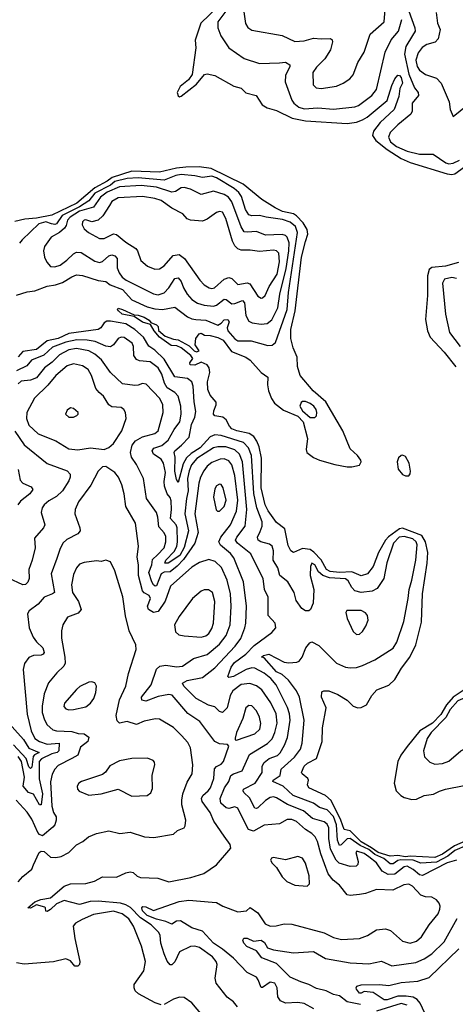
# Model space of a CAD drawing. Extents: x 1493970 to 1595317, y 729910 to 844791.
# Tile 106 of 256: x 1499876 to 1502708, y 792507 to 798909. Entities that reach past the tile are written whole.
import ezdxf

# ---------------------------------------------------------------- set-up
doc = ezdxf.new("R2010")
doc.units = 0

msp = doc.modelspace()

# ---------------------------------------------------------------- linework, layer by layer
at = {"layer": '0CON10XD'}
for points in [[(1501165, 798993.2), (1501053.6, 798885), (1501017.1, 798775), (1501021.2, 798725), (1500998, 798552), (1500972.7, 798517.3), (1500918.6, 798475), (1500900.6, 798435), (1500905, 798413.8), (1500915, 798408), (1500925, 798410.8), (1501025, 798490), (1501077.5, 798552.5), (1501093.6, 798556.4), (1501145, 798546.2), (1501267.4, 798477.4), (1501315, 798462.5), (1501345, 798432.9), (1501413.3, 798415), (1501452.9, 798355), (1501484, 798335), (1501545, 798317.5), (1501647.9, 798267.9), (1501735, 798251.2), (1502005, 798232.8), (1502066.5, 798243.5), (1502105, 798257.3), (1502135.1, 798274.9), (1502266, 798384), (1502295, 798480.8), (1502315.7, 798525), (1502335, 798548), (1502345, 798546), (1502355, 798532.5), (1502363.9, 798496.1), (1502347.9, 798462.1), (1502340.3, 798409.7), (1502310.5, 798325), (1502219.9, 798240.1), (1502177, 798185), (1502169.5, 798155), (1502192.2, 798122.2), (1502264.7, 798064.7), (1502355, 798006.8), (1502415, 797980.9), (1502655, 797906.3), (1502685, 797901.5), (1502705, 797906.1), (1502767.8, 797952.2)], [(1501217, 798965), (1501164.6, 798895), (1501163.3, 798855), (1501183.7, 798803.7), (1501234.5, 798725), (1501335, 798657.1), (1501435, 798624.4), (1501565, 798627.5), (1501605, 798633.3), (1501632, 798615), (1501632.5, 798605), (1501604.1, 798545.9), (1501602, 798505), (1501644.4, 798384.4), (1501657.7, 798365), (1501690.9, 798340.9), (1501725, 798328.3), (1501815, 798335.9), (1501915, 798325.9), (1502055, 798342.2), (1502078.3, 798351.7), (1502164.4, 798415), (1502195.5, 798455), (1502252.3, 798697.7), (1502292, 798778), (1502338.7, 798835), (1502360.3, 798909.8)], [(1501331.1, 798975), (1501344.6, 798884.6), (1501358.8, 798858.8), (1501385, 798841.5), (1501583.3, 798805), (1501665, 798767.1), (1501725, 798772.2), (1501785, 798789.6), (1501836.6, 798783.4), (1501896.7, 798786.7), (1501907.5, 798777.5), (1501910, 798765), (1501896.4, 798713.6), (1501859.6, 798655), (1501805, 798600.6), (1501782.7, 798565), (1501782.9, 798485), (1501803.8, 798465), (1501835, 798461.5), (1501935, 798477.5), (1501980, 798495), (1502022, 798525), (1502045, 798550), (1502075, 798630), (1502115, 798696.7), (1502154.4, 798815), (1502245.5, 798895), (1502252.4, 798975)], [(1502406.2, 798965), (1502445.9, 798855), (1502446.1, 798835), (1502428.8, 798805)], [(1502583.1, 798955), (1502592.2, 798885), (1502609.6, 798845), (1502595.9, 798784.1), (1502576.8, 798763.2), (1502522.2, 798747.8), (1502492.7, 798727.3), (1502466.6, 798693.4), (1502451.7, 798645), (1502460, 798605), (1502475, 798580), (1502515, 798553.2), (1502585, 798528.5), (1502617, 798497), (1502667.1, 798375), (1502674, 798325), (1502695, 798280), (1502865, 798417.1)], [(1502428.8, 798805), (1502385.5, 798735), (1502376.8, 798685), (1502405.7, 798555), (1502442.8, 798465), (1502466, 798435), (1502468.2, 798415), (1502428.2, 798365), (1502427.3, 798315), (1502418.2, 798295), (1502334, 798226), (1502285, 798174.4), (1502274.7, 798145), (1502287.1, 798115), (1502326.6, 798085), (1502395, 798053), (1502475, 798033.5), (1502565, 798034.6), (1502647.2, 797977.2), (1502665, 797971.6), (1502694.3, 797975), (1502736.3, 797995)], [(1502136.5, 795305), (1502095, 795293.2), (1502035, 795317.9), (1501955, 795314.2), (1501895, 795320.2), (1501871, 795335), (1501836.1, 795396.1), (1501787.8, 795447.8), (1501765, 795463.6), (1501715, 795469.8), (1501655, 795444.3), (1501639.2, 795455), (1501620.9, 795490.9), (1501598.8, 795598.8), (1501545, 795640), (1501491, 795715), (1501472.2, 795755), (1501446.6, 795865), (1501447.4, 796057.4), (1501432.2, 796132.2), (1501418.3, 796168.3), (1501397.8, 796197.8), (1501368.3, 796218.3), (1501288.1, 796235), (1501255, 796249.7), (1501240, 796265), (1501217.8, 796307.8), (1501195.9, 796324.1), (1501145, 796332.9), (1501136.2, 796345), (1501137.1, 796365), (1501153.8, 796405), (1501152.9, 796422.9), (1501115, 796468), (1501098.8, 796505), (1501097.1, 796555), (1501112.7, 796615), (1501107.5, 796645), (1501094.6, 796664.6), (1501055, 796682.5), (1501015, 796663.1), (1500983.9, 796663.9), (1500983, 796677), (1501002.5, 796705), (1500988, 796725), (1500925, 796775.6), (1500897.6, 796787.6), (1500860.3, 796790.3), (1500785, 796844.5), (1500750, 796885), (1500726.4, 796926.4), (1500675, 796941.3), (1500620, 796980), (1500542, 796995), (1500517.1, 797015), (1500511.4, 797025), (1500517, 797033), (1500545, 797025.5), (1500619.2, 796989.2), (1500645, 796988.5), (1500685, 796974.7), (1500716.9, 796955), (1500729.3, 796939.3), (1500765.7, 796925), (1500775.5, 796915), (1500778.1, 796888.1), (1500821.7, 796851.7), (1500875, 796830.9), (1500905, 796826.9), (1500978.3, 796788.3), (1501010, 796755), (1501025, 796750), (1501042.5, 796755), (1501017.5, 796795), (1501020, 796835), (1501043, 796867), (1501055, 796870), (1501077.3, 796857.3), (1501115, 796855.4), (1501165, 796842.2), (1501198.5, 796825), (1501252, 796752), (1501345, 796715.5), (1501375, 796695.6), (1501444.7, 796614.7), (1501488.1, 796585), (1501486.2, 796535), (1501492.7, 796495), (1501512.5, 796445), (1501533.5, 796415), (1501590.6, 796370.6), (1501685, 796330.3), (1501719.7, 796295), (1501747, 796185), (1501737.5, 796115), (1501743.5, 796095), (1501785, 796062.9), (1501825, 796044.4), (1501925, 796016), (1502005, 796001.2), (1502035, 796001.2), (1502085, 796013.3), (1502096.1, 796033.9), (1502093.8, 796045), (1502072, 796075), (1502025, 796118.8), (1501976.8, 796235), (1501866.8, 796425), (1501784.4, 796495), (1501700.4, 796595), (1501682.9, 796652.9), (1501678.8, 796715), (1501654.2, 796775), (1501638.9, 796835), (1501638.1, 796895), (1501667.6, 797015), (1501707, 797365), (1501734, 797466), (1501749.3, 797515), (1501745.5, 797545), (1501718.9, 797588.9), (1501675, 797634.2), (1501655, 797646.8), (1501585, 797662), (1501537.6, 797685), (1501450.7, 797740.7), (1501328.6, 797838.6), (1501121.7, 797941.7), (1501042.5, 797952.5), (1500955, 797950.7), (1500895.7, 797944.3), (1500785, 797917.7), (1500605, 797924.7), (1500477.8, 797882.2), (1500445, 797857.9), (1500363.5, 797816.5), (1500247.4, 797715), (1500085, 797637.8), (1499985, 797617.4), (1499908.6, 797611.4), (1499845, 797597.5)], [(1499855, 797118.5), (1499925, 797139.6), (1499975, 797144.8), (1500055, 797176.5), (1500109.2, 797185), (1500155, 797200), (1500215, 797237.8), (1500245, 797249.2), (1500285, 797244.7), (1500385, 797212.4), (1500435, 797206.2), (1500464.5, 797184.5), (1500545, 797153.7), (1500605, 797087.4), (1500705, 797042.4), (1500755, 797028.8), (1500805, 797024.5), (1500885, 797040), (1500966.6, 796976.6), (1500995, 796963.7), (1501020.5, 796960.5), (1501085.5, 796955.5), (1501165, 796923.1), (1501185.3, 796934.7), (1501205, 796956.9), (1501229.5, 796959.5), (1501238.6, 796945), (1501225.7, 796905), (1501228.6, 796885), (1501275, 796833.5), (1501295, 796821.2), (1501381.8, 796821.8), (1501488.7, 796791.3), (1501516.4, 796793.6), (1501539.4, 796810.6), (1501615.6, 797025), (1501622.4, 797135), (1501683, 797525), (1501669.2, 797565), (1501635, 797592.6), (1501585, 797609.1), (1501478.6, 797625), (1501435, 797636), (1501385, 797632.6), (1501365, 797640.8), (1501344.8, 797675), (1501318.1, 797758.1), (1501300.9, 797785), (1501270.9, 797810.9), (1501155, 797879.7), (1501125, 797890.6), (1501065, 797882.2), (1501014.5, 797894.5), (1500925, 797901.6), (1500890.9, 797895), (1500815, 797866.1), (1500645, 797881.6), (1500575, 797876.2), (1500495, 797856.7), (1500465, 797833.7), (1500365, 797780.3), (1500325, 797731.1), (1500265, 797692.7), (1500151.2, 797635), (1500115, 797580.4), (1500103.2, 797576.8), (1500082.3, 797582.3), (1500045, 797593.4), (1499999.2, 797580.8), (1499891.5, 797478.5), (1499875.2, 797455)], [(1501445, 796928.4), (1501485, 796933.2), (1501515, 796958.2), (1501553.8, 797035), (1501567.7, 797125), (1501608.8, 797291.2), (1501624.7, 797405), (1501627.2, 797457.2), (1501615, 797495.4), (1501605, 797505.3), (1501582.3, 797512.3), (1501475, 797508.8), (1501415, 797530.9), (1501355, 797526.5), (1501335, 797530.4), (1501315, 797562.2), (1501256, 797725), (1501234.1, 797755), (1501205, 797771.7), (1501135, 797792.8), (1501055, 797772.9), (1500987.3, 797807.3), (1500945, 797817.5), (1500925, 797815.4), (1500888.6, 797791.4), (1500865, 797786.7), (1500765, 797819), (1500665, 797830.4), (1500525, 797821.7), (1500445, 797787.7), (1500402, 797755), (1500355, 797690), (1500265, 797662.8), (1500204.2, 797625), (1500187.2, 797605), (1500178.9, 797571.1), (1500167.7, 797552.3), (1500135, 797524.2), (1500080, 797495), (1500036.9, 797433.1), (1500030.9, 797405), (1500036.2, 797365), (1500051.3, 797331.3), (1500075, 797304.5), (1500105, 797302.2), (1500137.9, 797312.1), (1500182.5, 797345), (1500225, 797386.8), (1500245, 797397.3), (1500275, 797394), (1500365, 797337.7), (1500395, 797330.4), (1500415, 797336.9), (1500455, 797372.5), (1500475, 797380.8), (1500495, 797373.8), (1500510, 797355), (1500508.4, 797295), (1500521.9, 797261.9), (1500542.5, 797235), (1500568.2, 797215), (1500745, 797126.2), (1500775, 797119.3), (1500815, 797133.1), (1500844.8, 797165.2), (1500885, 797225.6), (1500905, 797230.6), (1500925, 797205.6), (1500940.3, 797165), (1500965, 797123.6), (1500995, 797089.2), (1501031.4, 797065), (1501075, 797052.8), (1501135, 797045.9), (1501155, 797053.3), (1501205, 797092), (1501219, 797089), (1501255, 797061.2), (1501275, 797062.9), (1501325, 797083.8), (1501337.7, 797067.7), (1501346.4, 796986.4), (1501365, 796948.1), (1501387.3, 796937.3), (1501445, 796928.4)], [(1501445, 797098.2), (1501455, 797100), (1501470.7, 797115), (1501498.8, 797175), (1501549.8, 797255), (1501564.8, 797334.8), (1501559.7, 797389.8), (1501545.7, 797405), (1501525, 797410.3), (1501435, 797400.8), (1501375, 797410.7), (1501315, 797411.2), (1501295, 797418.5), (1501275, 797439.1), (1501259, 797469), (1501215, 797615.8), (1501195, 797656.4), (1501175, 797662.1), (1501155, 797655.4), (1501095, 797612.3), (1501065, 797598.9), (1500985.3, 797605.3), (1500964.7, 797614.7), (1500936.2, 797646.2), (1500865, 797683.3), (1500795, 797732.5), (1500755, 797747), (1500675, 797758.1), (1500515, 797751), (1500475, 797726), (1500459.8, 797700.2), (1500417, 797633), (1500385, 797606.2), (1500345, 797593.8), (1500305, 797606.9), (1500294.2, 797605), (1500284.5, 797595), (1500282.5, 797575), (1500295, 797550), (1500324, 797525), (1500395, 797486.4), (1500425, 797487.1), (1500485, 797515.4), (1500505, 797512.1), (1500565, 797462.1), (1500630.9, 797420.9), (1500641.5, 797405), (1500662.3, 797342.3), (1500706.7, 797306.7), (1500755, 797286.2), (1500785, 797288.8), (1500815, 797307.9), (1500874.5, 797375.5), (1500912.9, 797382.9), (1500946.2, 797356.2), (1501046.2, 797216.2), (1501075.5, 797185), (1501107.1, 797165), (1501125, 797160), (1501143.1, 797165), (1501205, 797221.2), (1501235, 797233.6), (1501256, 797226), (1501295, 797187.9), (1501355, 797197.7), (1501371, 797191), (1501425, 797110.9), (1501445, 797098.2)], [(1502729.7, 797330.3), (1502645, 797306.5), (1502555, 797297), (1502539.1, 797285), (1502526.8, 797243.2), (1502527.3, 797115), (1502515, 796960), (1502527.1, 796885), (1502544.8, 796844.8), (1502635, 796747.5), (1502710.9, 796650.9)], [(1502715, 797225.4), (1502685, 797233.1), (1502638, 797222), (1502623.8, 797195), (1502644.6, 796995), (1502670.9, 796875), (1502740, 796785)], [(1501785, 793815.7), (1501654.4, 793864.4), (1501588, 793925), (1501520.6, 793955), (1501524.5, 793965), (1501568.6, 793995), (1501575.4, 794035), (1501663.5, 794115), (1501702.5, 794165), (1501713.3, 794205), (1501724.7, 794355), (1501694.2, 794505), (1501675.3, 794545), (1501624, 794615), (1501581.3, 794651.3), (1501545, 794669.8), (1501465, 794759.2), (1501447.5, 794765), (1501460, 794775), (1501495, 794783.5), (1501595, 794731.4), (1501625, 794726.5), (1501678, 794732), (1501692.1, 794737.9), (1501711.4, 794765), (1501735.7, 794824.3), (1501762, 794858), (1501775, 794863.3), (1501820.3, 794840.3), (1501935, 794724.4), (1501995, 794698.9), (1502025, 794695.6), (1502065, 794696.7), (1502105, 794709.5), (1502185, 794746.7), (1502305, 794822.7), (1502327.8, 794862.2), (1502374.3, 794995.7), (1502402, 795145), (1502407.1, 795205), (1502426, 795265), (1502452, 795395), (1502459.2, 795495), (1502454, 795515), (1502432.6, 795532.6), (1502375, 795549.1), (1502342, 795545), (1502305.2, 795505), (1502262.5, 795377.5), (1502244.1, 795275), (1502199.4, 795210.6), (1502167.5, 795192.5), (1502095, 795184.7), (1502055, 795195.4), (1502035, 795216.9), (1502010.9, 795260.9), (1501995, 795273.3), (1501890.7, 795280.7), (1501845.8, 795295.8), (1501819.6, 795319.6), (1501795, 795364.4), (1501774.5, 795375.5), (1501767.2, 795352.8), (1501765.4, 795295), (1501787.3, 795205), (1501784.5, 795115.5), (1501767, 795073), (1501755, 795066), (1501735, 795065.8), (1501710.2, 795080.2), (1501672.5, 795132.5), (1501660.9, 795185), (1501619.2, 795255), (1501567.5, 795295), (1501554.7, 795345), (1501524.1, 795395), (1501526, 795455), (1501517.3, 795485), (1501499.5, 795499.5), (1501444.2, 795515), (1501425.9, 795525.9), (1501421.8, 795545), (1501438.5, 795581.5), (1501451.9, 795615), (1501453.2, 795645), (1501418.6, 795735), (1501398.5, 795828.5), (1501382.5, 796075), (1501364.1, 796124.1), (1501330, 796160), (1501185, 796206.3), (1501145, 796208.9), (1501115, 796196.9), (1501049.6, 796125), (1500990.8, 796089.2), (1500960.4, 796059.6), (1500939.1, 796020.8), (1500905, 795900), (1500895, 795920), (1500885, 795973.3), (1500887.1, 796065), (1500881.1, 796095), (1500884.5, 796105.5), (1500928.4, 796141.6), (1500978.4, 796195), (1500993.1, 796276.9), (1501014.7, 796325), (1501021.3, 796361.3), (1501010, 796425), (1501004.1, 796525), (1500994.7, 796554.7), (1500965.8, 796575), (1500885, 796587.7), (1500815, 796700.7), (1500755, 796760.7), (1500716.4, 796786.4), (1500681.5, 796845), (1500625, 796894.3), (1500565, 796930.4), (1500465, 796949.7), (1500442.1, 796947.9), (1500425, 796938.2), (1500402.2, 796905), (1500386.6, 796893.4), (1500195, 796868.8), (1500125, 796836.2), (1500055, 796819.7), (1499985, 796764), (1499895, 796750.7), (1499865, 796716.1)], [(1500817.1, 796545), (1500799.1, 796605), (1500776.7, 796645), (1500725, 796684.2), (1500655, 796690), (1500635, 796698.6), (1500617.8, 796725), (1500614.6, 796785), (1500606.8, 796805), (1500555, 796842.1), (1500535, 796844.5), (1500515, 796835.6), (1500485.9, 796794.1), (1500465, 796782.3), (1500435, 796786.9), (1500366.1, 796816.1), (1500315.1, 796825.1), (1500246.3, 796826.3), (1500175, 796812.8), (1500089.8, 796780.2), (1500033.1, 796726.9), (1499952.3, 796695), (1499922.1, 796657.9), (1499855, 796626.6)], [(1501787.3, 792477.3), (1501725, 792512.7), (1501685, 792518.8), (1501605, 792513.8), (1501570.5, 792530.5), (1501554.6, 792555), (1501549.6, 792615), (1501533.6, 792643.6), (1501505, 792652.1), (1501455, 792617.1), (1501445, 792616), (1501427.1, 792667.1), (1501415, 792684.2), (1501355, 792713.1), (1501265, 792807.1), (1501195.4, 792865.4), (1501135.5, 792905.5), (1501065, 792982), (1500995, 793005.2), (1500921, 793051), (1500895, 793048.8), (1500865, 793029.2), (1500826.1, 793046.1), (1500765, 793060.4), (1500705, 793084.5), (1500675, 793114.3), (1500669.2, 793135), (1500676.9, 793143.1), (1500695, 793140.9), (1500745, 793117.3), (1500913.5, 793176.5), (1500975, 793183.3), (1501127.8, 793172.2), (1501155, 793168.9), (1501197.5, 793145), (1501295, 793108.6), (1501350, 793115), (1501375, 793137.5), (1501425, 793102), (1501470.9, 793030.9), (1501505, 793015.6), (1501543.4, 793016.6), (1501595, 793030.8), (1501645, 793028), (1501855, 792971.5), (1501915, 792941.5), (1501967.9, 792927.9), (1502085.4, 792934.6), (1502136.1, 792953.9), (1502195, 792992.2), (1502255, 792997.3), (1502287.1, 792987.1), (1502365, 792917.7), (1502415, 792904.6), (1502455, 792916.9), (1502488.8, 792945), (1502538.2, 793025), (1502596.7, 793095), (1502608.5, 793125), (1502608.9, 793145), (1502604.2, 793165), (1502586.8, 793186.8), (1502555, 793203.8), (1502515, 793206.4), (1502485, 793216.2), (1502429.1, 793275), (1502405, 793288.9), (1502372.5, 793285), (1502301.5, 793248.5), (1502195, 793252.7), (1502125, 793228.2), (1502085, 793220.8), (1502025, 793214.6), (1502005, 793218.8), (1501955, 793281.1), (1501913.9, 793315), (1501881.8, 793355), (1501833.2, 793485), (1501812, 793565), (1501796.4, 793595), (1501775, 793618.2), (1501733.6, 793643.6), (1501675, 793694.7), (1501645, 793709.7), (1501615, 793709.6), (1501565, 793681.1), (1501465, 793670.9), (1501395, 793632.6), (1501364.4, 793644.4), (1501339.5, 793689.5), (1501295, 793783.5), (1501275, 793790.7), (1501235, 793779.6), (1501217.1, 793785), (1501183.2, 793815), (1501180, 793845), (1501207.8, 793915), (1501234.7, 793955), (1501247.9, 793995), (1501265, 794006.3), (1501321.9, 794025), (1501369.1, 794130.9), (1501487.1, 794202.9), (1501516.5, 794233.5), (1501534.8, 794275), (1501549.3, 794335), (1501544.3, 794395), (1501507.9, 794467.9), (1501450.7, 794550.7), (1501415, 794578), (1501372.7, 794592.7), (1501315, 794585.7), (1501262.4, 794545), (1501244.2, 794515), (1501225.2, 794434.8), (1501195, 794403.6), (1501175, 794410), (1501145, 794440.4), (1501102.5, 794452.5), (1501022.1, 794495), (1500943.8, 794575), (1500934.4, 794595), (1500965, 794612.4), (1501065, 794630.9), (1501145, 794695.8), (1501277.5, 794835), (1501312.5, 794885), (1501340.3, 794955), (1501347.1, 794985), (1501351.4, 795095), (1501330.6, 795255), (1501269, 795409), (1501247.3, 795437.3), (1501181.9, 795491.9), (1501170.8, 795515), (1501183.1, 795545), (1501246.3, 795623.7), (1501286.2, 795713.8), (1501294, 795785), (1501274.5, 795945), (1501255.4, 796015.4), (1501235, 796041.6), (1501205, 796054.3), (1501178.1, 796051.9), (1501125, 796029.5), (1501095, 796006.5), (1501072.2, 795975), (1501051.4, 795935), (1501040.8, 795895), (1501014.8, 795695), (1501036, 795575), (1501013.7, 795506.3), (1500940.7, 795399.3), (1500900.2, 795355), (1500855, 795318.3), (1500815, 795316.5), (1500795, 795305.2), (1500765, 795228.6), (1500756.7, 795225), (1500745, 795233.6), (1500735, 795253.5), (1500715.2, 795315), (1500734.8, 795365), (1500739.8, 795400.2), (1500771.5, 795428.5), (1500815, 795475.6), (1500826.9, 795515), (1500825, 795548.8), (1500815, 795573.1), (1500780.8, 795610.8), (1500774.7, 795674.7), (1500765.4, 795705), (1500700, 795795), (1500681.5, 795925), (1500635, 796015.7), (1500601.8, 796065), (1500595.3, 796095), (1500606.5, 796143.5), (1500629.2, 796170.8), (1500675, 796197), (1500755, 796217.8), (1500775.3, 796235), (1500807.8, 796355), (1500805.9, 796405), (1500785.9, 796445), (1500698.9, 796538.9), (1500675, 796544.4), (1500645, 796531.8), (1500625, 796531.2), (1500545, 796542), (1500465, 796614.4), (1500406.9, 796696.9), (1500365, 796734.8), (1500325, 796755.2), (1500245, 796770.2), (1500195, 796763.2), (1500135, 796730.7), (1500087.5, 796682.5), (1500037.8, 796645), (1499985, 796580.3), (1499945.3, 796565.3), (1499885, 796559.4), (1499865, 796540.8)], [(1500253.1, 796113.1), (1500335, 796124.5), (1500425, 796114.4), (1500455, 796126.5), (1500485, 796152.7), (1500538.7, 796235), (1500568.9, 796315), (1500564.5, 796354.5), (1500553.5, 796373.5), (1500535, 796388.1), (1500475, 796392.2), (1500455, 796405.7), (1500420.9, 796460.9), (1500391.5, 796485), (1500371.3, 796511.3), (1500342.9, 796595), (1500320, 796635), (1500285, 796659.2), (1500225, 796672.1), (1500185, 796658.9), (1500111.1, 796595), (1500057.8, 796532.2), (1499971.4, 796448.6), (1499922.8, 796355), (1499919.2, 796315), (1499935, 796271.5), (1499995.6, 796215.6), (1500109.6, 796169.6), (1500195, 796117.7), (1500253.1, 796113.1)], [(1502714.8, 793445.2), (1502655, 793428), (1502495, 793344.2), (1502475, 793348.8), (1502435, 793383.7), (1502395, 793405.2), (1502375, 793401.6), (1502315, 793352.5), (1502271.8, 793351.8), (1502232.4, 793372.4), (1502195, 793427.1), (1502145, 793465.2), (1502115, 793486.7), (1502067.7, 793502.3), (1502062.2, 793495), (1502077.3, 793435), (1502073.6, 793416.4), (1502064.5, 793405.5), (1502025, 793402.7), (1501954, 793424), (1501933.6, 793443.6), (1501895.8, 793515), (1501884.8, 793585), (1501885.2, 793655), (1501875, 793679.3), (1501855, 793692.7), (1501779.1, 793715), (1501720.8, 793765), (1501616, 793806), (1501545, 793849.4), (1501525, 793855.3), (1501505, 793851.1), (1501475, 793832.2), (1501425, 793783.9), (1501415, 793779.2), (1501405, 793782.7), (1501370.5, 793850.5), (1501333.1, 793885), (1501328.1, 793895), (1501331.4, 793905), (1501406.5, 793945), (1501453.2, 794015), (1501452, 794055), (1501465, 794080), (1501497.5, 794105), (1501551.5, 794125), (1501568.3, 794141.7), (1501597.5, 794192.5), (1501617.2, 794242.8), (1501634.4, 794355), (1501629.8, 794395), (1501616.4, 794436.4), (1501544.2, 794585), (1501508.4, 794625), (1501465, 794661.2), (1501405, 794692.7), (1501385, 794694), (1501349.1, 794685), (1501265, 794637.9), (1501235, 794631.4), (1501228, 794638), (1501251.2, 794698.8), (1501271.5, 794728.5), (1501345, 794784.2), (1501399.4, 794840.6), (1501516, 794925), (1501542, 794955), (1501536, 794985), (1501491.1, 795035), (1501491.5, 795155), (1501467.1, 795205), (1501458.9, 795275), (1501437.6, 795317.6), (1501378.2, 795435), (1501291.1, 795505), (1501278.8, 795525), (1501286.5, 795545), (1501342.5, 795615), (1501353.3, 795725), (1501324.2, 796035), (1501304.9, 796084.9), (1501275, 796111.5), (1501215, 796132.4), (1501165, 796132.4), (1501135, 796125.6), (1501028.4, 796055), (1500993.5, 796015), (1500976.8, 795975), (1500966, 795925), (1500971.9, 795845), (1500960.1, 795795), (1500950.4, 795695), (1500972.2, 795585), (1500945, 795477.6), (1500916.3, 795425), (1500841.8, 795375), (1500820.4, 795375), (1500825.6, 795395), (1500879.7, 795450.3), (1500896.5, 795483.5), (1500901.7, 795515), (1500900.1, 795605), (1500892.4, 795625), (1500856, 795665), (1500863.1, 795725), (1500861.4, 795781.4), (1500855, 795802.7), (1500835, 795825.6), (1500818.1, 795875), (1500814.8, 795905.2), (1500823.5, 795965), (1500811.7, 796025), (1500795, 796051.6), (1500745.3, 796085), (1500737.8, 796105), (1500746.8, 796123.2), (1500799.7, 796140.3), (1500841.8, 796175), (1500879.2, 796245), (1500916.1, 796295), (1500925.6, 796344.4), (1500924, 796395), (1500905, 796460), (1500885.2, 796485.2), (1500834.3, 796514.3), (1500817.1, 796545)], [(1501795, 796321.9), (1501805, 796333.8), (1501808.2, 796355), (1501803.1, 796375), (1501788.8, 796395), (1501765, 796413.9), (1501735, 796426.9), (1501715, 796426.7), (1501705, 796420), (1501696.2, 796395), (1501714.8, 796365), (1501765, 796322.5), (1501795, 796321.9)], [(1500225, 796323.8), (1500247.5, 796335), (1500256.7, 796345), (1500256.7, 796355), (1500225, 796380), (1500205, 796386.2), (1500185, 796370), (1500173.8, 796345), (1500195, 796323.8), (1500225, 796323.8)], [(1499845, 796234.1), (1499905.6, 796145.6), (1500054, 796024), (1500185, 795975.5), (1500204.4, 795955), (1500204.5, 795935), (1500195, 795910), (1500152.9, 795845), (1500115, 795809.2), (1500065, 795781.1), (1500034.8, 795755.2), (1500021.5, 795735), (1500015.4, 795705), (1500040, 795625), (1500030.5, 795605), (1499972.8, 795537.2), (1499976.4, 795475), (1499957.3, 795395), (1499935.4, 795335), (1499936.5, 795275), (1499928.6, 795251.4), (1499913.3, 795236.7), (1499895, 795235.5), (1499802.4, 795277.6)], [(1502405, 795942.9), (1502414.6, 795955.4), (1502417.5, 795972.5), (1502408.3, 796025), (1502385, 796069.5), (1502365, 796077.8), (1502355, 796075.7), (1502339.8, 796060.2), (1502329.4, 796035), (1502336.3, 795986.3), (1502365, 795952.5), (1502385, 795943.5), (1502405, 795942.9)], [(1499866.2, 795985), (1499877.9, 795915), (1499895, 795894.6), (1499951.1, 795871.1), (1499960.5, 795855), (1499940.8, 795825), (1499881.1, 795778.9), (1499863.8, 795755)], [(1500786.6, 794706.6), (1500825, 794711.2), (1500895, 794701.2), (1500935, 794706.2), (1501005, 794755.4), (1501095, 794781.3), (1501175, 794848.7), (1501218.8, 794905), (1501245.2, 794975), (1501249.7, 795095), (1501245.3, 795175), (1501225.3, 795265), (1501187.2, 795347.2), (1501147.2, 795387.2), (1501105, 795398.5), (1501045, 795378.8), (1500995, 795349.5), (1500855.5, 795225), (1500822.6, 795127.4), (1500775, 795062), (1500745, 795053.6), (1500712.5, 795075), (1500706.2, 795095), (1500725.7, 795145), (1500717.6, 795165), (1500685, 795181.6), (1500674.6, 795194.6), (1500648.1, 795295), (1500649.2, 795365), (1500639.2, 795415), (1500648.2, 795485), (1500629.5, 795635), (1500565, 795744), (1500555.4, 795825), (1500539.6, 795885), (1500518.8, 795935), (1500494, 795964), (1500435, 796002.9), (1500415, 796000.8), (1500385, 795972.9), (1500338.3, 795881.7), (1500257, 795773), (1500236.2, 795725), (1500233.6, 795695), (1500267.5, 795605), (1500267.8, 795585), (1500254, 795566), (1500181.7, 795528.3), (1500156.5, 795505), (1500136.2, 795465), (1500116.6, 795405), (1500079.6, 795305), (1500101.1, 795185), (1500090, 795175), (1500034.4, 795155), (1499995, 795108.9), (1499937.5, 795065), (1499925.8, 795045), (1499937.3, 794955), (1499963.6, 794895), (1499984.3, 794864.3), (1500025.3, 794825), (1500034.5, 794795), (1500027.4, 794782.6), (1500015, 794776.2), (1499964.8, 794775.2), (1499935, 794761.5), (1499906.9, 794723.1), (1499897.3, 794685), (1499923.5, 794393.5), (1499950.6, 794285), (1499974.7, 794235), (1500003.5, 794215), (1500055, 794199.1), (1500132.9, 794205), (1500131.2, 794155), (1500119.1, 794145), (1500083.7, 794135), (1500016.7, 794103.3), (1500003.3, 794085), (1500002.4, 793972.4), (1500023.5, 793875), (1500015.2, 793804.8), (1500005, 793804.4), (1499965, 793873), (1499933.5, 793883.5), (1499897.8, 793925), (1499907.2, 793985), (1499887.4, 794085), (1499865, 794117.9)], [(1501162.5, 795712.5), (1501175, 795714.2), (1501205, 795744.3), (1501218.4, 795785), (1501199.5, 795865), (1501185, 795885.8), (1501175, 795889.2), (1501155, 795878), (1501145, 795858.8), (1501135.5, 795805), (1501152.4, 795722.4), (1501162.5, 795712.5)], [(1502771.8, 793568.2), (1502702, 793538), (1502625, 793484), (1502575, 793461.1), (1502415, 793469.9), (1502385, 793465.5), (1502335, 793474.2), (1502285, 793469.5), (1502205.7, 793495), (1502163.6, 793523.6), (1502095, 793564), (1502025, 793635.1), (1501985, 793644.2), (1501964.4, 793705), (1501901.5, 793831.5), (1501865, 793863.9), (1501755.6, 793915), (1501747.3, 793935), (1501753.5, 793965), (1501750, 793975), (1501711.4, 794005), (1501707.1, 794015), (1501724.5, 794055), (1501747.1, 794075), (1501805, 794106.2), (1501841.6, 794215), (1501845.3, 794305), (1501867.8, 794435), (1501838, 794505), (1501840.5, 794539.5), (1501854.3, 794545.7), (1501885, 794545.5), (1501945, 794522.1), (1502005, 794484.4), (1502045, 794446), (1502075, 794435.8), (1502095, 794436), (1502130.8, 794455), (1502166.4, 794515), (1502198.7, 794551.3), (1502275, 794582.7), (1502315, 794620), (1502358, 794692), (1502412.5, 794765), (1502452.1, 794845), (1502488.5, 794991.5), (1502494.3, 795175), (1502525.2, 795375), (1502530.4, 795445), (1502515.1, 795515), (1502491.2, 795555), (1502365, 795602), (1502345, 795599.5), (1502272.8, 795547.2), (1502253.2, 795525), (1502209.4, 795445), (1502175, 795354.5), (1502136.5, 795305)], [(1499865.9, 793304.1), (1499895, 793337.1), (1499953.8, 793385), (1499965.9, 793414.1), (1500002.5, 793495), (1500015, 793502.5), (1500035, 793500), (1500075, 793463.8), (1500111.2, 793461.2), (1500145, 793468.6), (1500195.4, 793494.6), (1500246, 793545), (1500286.2, 793565), (1500323.7, 793596.3), (1500375, 793618.1), (1500455, 793635.7), (1500527.3, 793617.3), (1500595, 793626.2), (1500687.5, 793595), (1500748.3, 793591.7), (1500876.4, 793613.6), (1500902.6, 793637.4), (1500944, 793655), (1500951.9, 793668.1), (1500955.6, 793705), (1500930.8, 793805), (1500929.6, 793835), (1500937.3, 793875), (1500965, 793951.2), (1500996.4, 794005), (1501000.4, 794065), (1500986.2, 794175), (1500968.5, 794208.5), (1500928.2, 794255), (1500875, 794307.1), (1500785, 794361.9), (1500757.6, 794362.4), (1500685, 794347.5), (1500635, 794327.1), (1500575, 794346.1), (1500525.4, 794335.4), (1500510.3, 794350.3), (1500503.8, 794385), (1500523.9, 794486.1), (1500566.4, 794575), (1500582.2, 794657.8), (1500632, 794815), (1500630, 794845), (1500587.1, 794935), (1500562.6, 795032.6), (1500546.1, 795156.1), (1500494.3, 795325), (1500465, 795383.3), (1500435, 795393.8), (1500405, 795386.2), (1500375, 795390.8), (1500295, 795379.5), (1500265, 795367.8), (1500244.5, 795345), (1500225, 795301.2), (1500213.3, 795235), (1500218.7, 795185), (1500257.8, 795125), (1500275.4, 795075), (1500255, 795050.8), (1500186, 795024), (1500156.9, 794975), (1500146.9, 794935), (1500147.9, 794887.9), (1500170, 794765), (1500171.8, 794725), (1500162.7, 794705), (1500117.3, 794662.7), (1500062.9, 794597.1), (1500034.7, 794525.3), (1500022.5, 794445), (1500022.5, 794405), (1500036.5, 794356.5), (1500055, 794324.5), (1500091.5, 794291.5), (1500114.3, 794284.3), (1500215, 794281.3), (1500255, 794268.7), (1500295, 794266.2), (1500324.5, 794245), (1500319.6, 794215), (1500270.3, 794179.8), (1500253.1, 794126.9), (1500214.5, 794104.5), (1500125, 794059.5), (1500103.6, 794035), (1500087.4, 794002.6), (1500076.9, 793953.1), (1500084.8, 793795), (1500095, 793754.3), (1500111.9, 793725), (1500113.3, 793705), (1500104.5, 793675), (1500092.1, 793657.9), (1500025, 793602.5), (1500005, 793611.2), (1499994.6, 793624.6), (1499955, 793710), (1499925, 793756.9), (1499853.4, 793833.4)], [(1501055, 794894.7), (1501085, 794902.7), (1501105, 794918.2), (1501125, 794950), (1501135.9, 794985), (1501144.7, 795125), (1501128.5, 795185), (1501102.4, 795202.4), (1501075, 795202.2), (1501055, 795192.2), (1500999.4, 795145), (1500911.9, 795028.1), (1500883.1, 794975), (1500889.7, 794929.7), (1500910.2, 794910.2), (1500945, 794902.1), (1501055, 794894.7)], [(1502065, 794912), (1502085, 794914.2), (1502105, 794930), (1502125.6, 794965), (1502140.8, 795005), (1502138, 795035), (1502123.4, 795053.4), (1502095, 795066.9), (1502002.7, 795067.3), (1501996, 795055), (1502005.7, 795015), (1502045, 794930), (1502065, 794912)], [(1501291.4, 792491.4), (1501265, 792524.2), (1501224, 792554), (1501152.2, 792645), (1501146.4, 792676.4), (1501159.6, 792765), (1501152.5, 792785), (1501128.9, 792815), (1501045, 792876.8), (1501015, 792886), (1500986, 792884), (1500915, 792849.2), (1500885, 792783.1), (1500865, 792763.6), (1500853.3, 792763.3), (1500835, 792787.1), (1500815.9, 792835.9), (1500793.4, 792905), (1500789.3, 792955), (1500780.9, 792975), (1500729.5, 793025), (1500660.5, 793070.5), (1500596.6, 793136.6), (1500565.9, 793155), (1500530.8, 793165), (1500385, 793178.6), (1500333.5, 793176.5), (1500265, 793157.1), (1500165, 793182.9), (1500115, 793160.5), (1500076.2, 793123.8), (1500055, 793111.2), (1500045, 793112.5), (1500043.8, 793135), (1500038.7, 793138.7), (1499985, 793152.9), (1499945, 793133.1), (1499928.8, 793135), (1499975, 793172.9), (1500012.2, 793187.8), (1500075, 793199.5), (1500165.7, 793274.3), (1500205, 793289.8), (1500306.3, 793293.7), (1500362.5, 793307.5), (1500415, 793336.9), (1500505, 793333.8), (1500565, 793362.5), (1500595, 793368.9), (1500614.5, 793364.5), (1500639.4, 793339.4), (1500660.9, 793330.9), (1500773, 793327), (1500845, 793304.4), (1500989.1, 793330.9), (1501072.6, 793357.4), (1501155, 793413.8), (1501248, 793522), (1501245, 793546.7), (1501205, 793600), (1501137.8, 793697.8), (1501113.9, 793755), (1501062.5, 793825), (1501057.7, 793845), (1501067.3, 793865), (1501101.8, 793895), (1501115.3, 793915), (1501137.4, 793975), (1501142.2, 794037.8), (1501155, 794053.9), (1501185, 794068.8), (1501200, 794085), (1501236.4, 794186.4), (1501226.2, 794196.2), (1501175, 794200), (1501145, 794215.7), (1501046.1, 794346.1), (1500968.7, 794398.7), (1500868, 794518), (1500845, 794520.7), (1500775, 794509.2), (1500695, 794478.4), (1500669.2, 794485), (1500668.5, 794505), (1500731.3, 794585), (1500764.3, 794685.7), (1500786.6, 794706.6)], [(1500195, 794421.9), (1500225, 794424.4), (1500305, 794441.4), (1500336, 794464), (1500357.3, 794495), (1500370.9, 794535), (1500374.2, 794575), (1500365, 794596.7), (1500345, 794604), (1500325, 794600.6), (1500266.7, 794573.3), (1500244.4, 794555), (1500167.5, 794465), (1500163.4, 794443.4), (1500175, 794427.5), (1500195, 794421.9)], [(1502805, 794578.7), (1502695, 794503.3), (1502650, 794455), (1502615, 794390.6), (1502559.8, 794335), (1502477.2, 794285), (1502396, 794184), (1502353.9, 794126.1), (1502335.2, 794085), (1502309.6, 793945), (1502324, 793895), (1502354, 793865), (1502375, 793851.9), (1502425, 793838.8), (1502455, 793840), (1502505.9, 793864.1), (1502567, 793873), (1502605, 793894), (1502645, 793905.8), (1502765, 793930)], [(1502575, 794067.5), (1502625, 794072.2), (1502665, 794087.8), (1502744.7, 794155.3), (1502848.8, 794211.2), (1502905.7, 794265), (1502916.1, 794325), (1502894.4, 794425), (1502872.3, 794485), (1502845, 794514.8), (1502805, 794515.2), (1502725, 794480.3), (1502675, 794422.9), (1502647.4, 794372.6), (1502550.3, 794275), (1502524.7, 794235), (1502500.6, 794155), (1502506.8, 794116.8), (1502542.3, 794082.3), (1502575, 794067.5)], [(1501285, 794223.8), (1501405, 794264.7), (1501436.8, 794295), (1501442.6, 794332.6), (1501435, 794373.8), (1501414.4, 794415), (1501385, 794446.9), (1501365, 794450.8), (1501345, 794433.8), (1501325.5, 794365), (1501285.6, 794275), (1501276.7, 794236.7), (1501277.5, 794227.5), (1501285, 794223.8)], [(1499788.3, 794355), (1499899.4, 794229.4), (1499935, 794173.3), (1500002.2, 794145), (1499971.2, 794128.8), (1499962.6, 794117.4), (1499955, 794050), (1499945, 794040.6), (1499935, 794051.9), (1499918, 794105), (1499835.7, 794195)], [(1500605, 793860.8), (1500705, 793864.3), (1500727.9, 793882.1), (1500739.1, 793910.9), (1500737.7, 793997.7), (1500753.3, 794065), (1500751.7, 794081.7), (1500743, 794093), (1500707.3, 794107.3), (1500605, 794104.4), (1500525, 794090), (1500462.2, 794057.8), (1500433, 794017), (1500415, 794002), (1500276.7, 793955), (1500261.2, 793945), (1500248.8, 793925), (1500251.2, 793905), (1500262.7, 793892.7), (1500325, 793866.2), (1500405, 793876.2), (1500515, 793905.7), (1500605, 793860.8)], [(1502785, 793541.6), (1502705, 793507.1), (1502659.4, 793470.6), (1502585, 793431.5), (1502485, 793425.8), (1502434.9, 793444.9), (1502353.7, 793446.3), (1502335, 793441.7), (1502305, 793421), (1502285, 793420), (1502242.5, 793455), (1502185, 793480.7), (1502145, 793513.7), (1502088.9, 793538.9), (1502025, 793586.2), (1502005, 793582.5), (1501965, 793543.2), (1501955, 793540.4), (1501941.2, 793575), (1501935.7, 793675), (1501915, 793728.4), (1501875, 793771.2), (1501825, 793787.7), (1501785, 793815.7)], [(1501745, 793274.3), (1501760, 793290), (1501758.3, 793341.7), (1501733.1, 793425), (1501715, 793458), (1501685, 793467.5), (1501605, 793445.6), (1501525, 793462.5), (1501513.6, 793456.4), (1501507.5, 793445), (1501517.5, 793425), (1501545.8, 793395.8), (1501583.3, 793335), (1501613.3, 793305), (1501665, 793281.4), (1501745, 793274.3)], [(1500795, 792503.6), (1500757.1, 792517.1), (1500648, 792575), (1500627.5, 792595), (1500619.2, 792615), (1500620.8, 792635), (1500682.5, 792725), (1500693.6, 792785), (1500668.5, 792885), (1500616.5, 793015), (1500585, 793062.2), (1500541.5, 793095), (1500485, 793111.9), (1500355, 793090.4), (1500282.2, 793057.7), (1500237.5, 793035), (1500223.8, 793015), (1500233.9, 792935), (1500265.6, 792785), (1500263.9, 792766.1), (1500253.9, 792756.1), (1500235, 792756.2), (1500205, 792788.8), (1500175, 792803.3), (1500095.8, 792784.2), (1499905, 792768.8), (1499855, 792777.3)], [(1502090.6, 792505), (1502005, 792524.2), (1501955, 792563.4), (1501915, 792570.4), (1501868.6, 792595), (1501805, 792610.5), (1501755, 792635.8), (1501703.2, 792653.2), (1501634.2, 792684.2), (1501545, 792771.5), (1501449.7, 792809.8), (1501415, 792854), (1501352, 792882), (1501333.1, 792905), (1501326.9, 792925), (1501332.8, 792937.2), (1501355, 792936.6), (1501395, 792917.5), (1501445, 792924.4), (1501468.5, 792908.5), (1501487.5, 792875), (1501525, 792860.7), (1501655, 792841), (1501785, 792850.4), (1501865, 792805.3), (1502025, 792777.3), (1502145, 792770), (1502227.9, 792787.9), (1502295, 792756.5), (1502450.8, 792779.2), (1502505, 792802.7), (1502555, 792836.2), (1502635.7, 792914.3), (1502720, 793065)], [(1502510.2, 792450.2), (1502480.4, 792515), (1502459.1, 792539.1), (1502435, 792552.8), (1502389.2, 792560.8), (1502335, 792560.1), (1502265, 792536.8), (1502245, 792537.3), (1502173.8, 792585), (1502115, 792591.5), (1502095, 792579.6), (1502085, 792580.4), (1502066.4, 792605), (1502063.1, 792615), (1502068, 792625), (1502095, 792634.5), (1502214.2, 792635.8), (1502275, 792628.9), (1502355, 792649), (1502465, 792657.1), (1502537.9, 792682.1), (1502731.5, 792868.5)], [(1501064.6, 792434.6), (1500995, 792517.5), (1500945, 792550.8), (1500915.8, 792554.2), (1500875, 792540), (1500815, 792505.6)], [(1502395, 792501.5), (1502355, 792511.9), (1502195, 792462.7)]]:
    msp.add_lwpolyline(points, dxfattribs=at)

doc.saveas('drawing.dxf')
